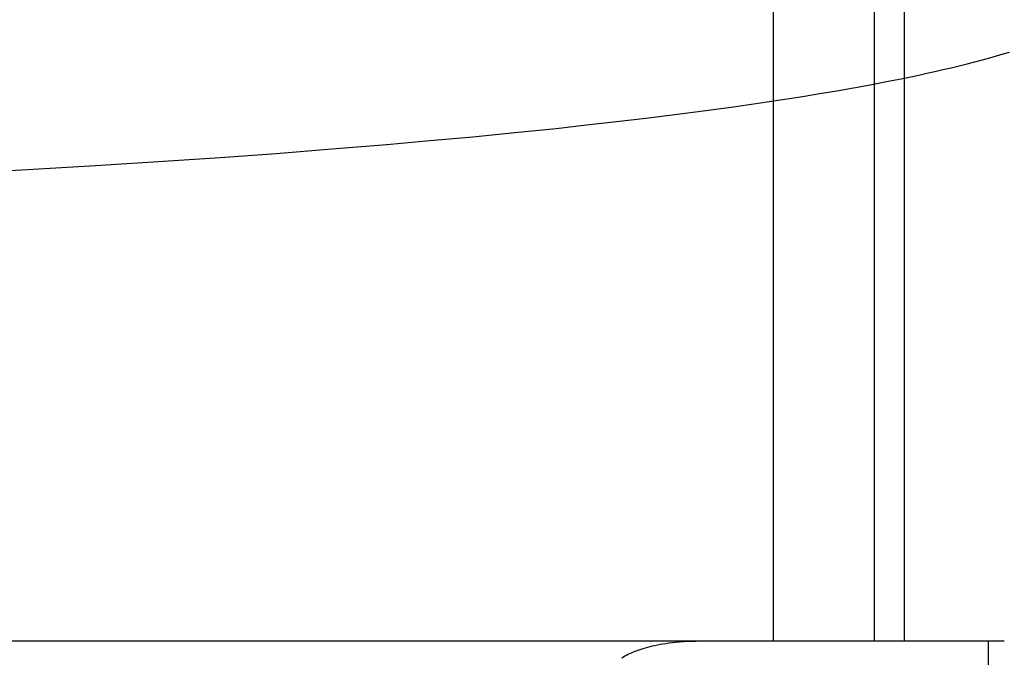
# Model space of a CAD drawing. Header units: inches. Extents: x 0 to 270, y 0 to 175.
# Tile 22 of 95: x 77.5079 to 77.6134, y 85.7262 to 85.7945. Entities that reach past the tile are written whole.
import ezdxf

# ---------------------------------------------------------------- set-up
doc = ezdxf.new("R2010")
doc.units = ezdxf.units.IN
doc.header["$LTSCALE"] = 14.84127
doc.header["$MEASUREMENT"] = 0
doc.linetypes.add('HIDDEN', pattern=[0.2, 0.1, -0.1])
doc.layers.add('DEFAULT_2', color=8, linetype='HIDDEN')

msp = doc.modelspace()

# ---------------------------------------------------------------- linework, layer by layer
at = {"layer": 'DEFAULT_2', "color": 8, "linetype": 'HIDDEN'}
for p, q in [((77.58863, 85.88412), (77.58863, 85.72787)), ((77.59943, 85.88412), (77.59943, 85.72787)), ((77.60264, 85.88412), (77.60264, 85.72787)), ((77.59902, 85.7875), (77.60077, 85.78784)), ((77.60077, 85.78784), (77.6025, 85.78818)), ((77.59361, 85.78655), (77.59544, 85.78686)), ((77.59544, 85.78686), (77.59724, 85.78718)), ((77.59724, 85.78718), (77.59902, 85.7875)), ((77.58605, 85.78539), (77.58798, 85.78567)), ((77.58798, 85.78567), (77.58988, 85.78596)), ((77.58988, 85.78596), (77.59176, 85.78625)), ((77.59176, 85.78625), (77.59361, 85.78655)), ((77.57807, 85.78431), (77.58111, 85.7847)), ((77.58111, 85.7847), (77.5841, 85.78511)), ((77.5841, 85.78511), (77.58605, 85.78539)), ((77.5686, 85.78319), (77.57181, 85.78355)), ((77.57181, 85.78355), (77.57497, 85.78392)), ((77.57497, 85.78392), (77.57807, 85.78431)), ((77.55641, 85.78193), (77.56092, 85.78237)), ((77.56092, 85.78237), (77.56534, 85.78283)), ((77.56534, 85.78283), (77.5686, 85.78319)), ((77.54719, 85.7811), (77.55183, 85.78151)), ((77.55183, 85.78151), (77.55641, 85.78193)), ((77.53535, 85.78015), (77.54131, 85.78062)), ((77.54131, 85.78062), (77.54719, 85.7811)), ((77.51598, 85.77885), (77.52328, 85.77931)), ((77.52328, 85.77931), (77.52933, 85.77972)), ((77.52933, 85.77972), (77.53535, 85.78015)), ((77.50143, 85.77803), (77.50869, 85.77842)), ((77.50869, 85.77842), (77.51598, 85.77885)), ((77.61339, 85.72787), (77.13595, 85.72787)), ((77.61168, 85.35287), (77.61168, 85.72787))]:
    msp.add_line(p, q, dxfattribs=at)
for points in [[(77.6025, 85.78818), (77.60336, 85.78836), (77.60422, 85.78854), (77.60508, 85.78873), (77.60594, 85.78892), (77.60681, 85.78912), (77.60768, 85.78932), (77.60855, 85.78953), (77.60941, 85.78975), (77.61024, 85.78996), (77.61104, 85.79017), (77.61182, 85.79038), (77.61256, 85.79059), (77.61327, 85.7908), (77.61396, 85.791)], [(77.58085, 85.72787), (77.58036, 85.72786), (77.57988, 85.72785), (77.57943, 85.72783), (77.579, 85.72781), (77.57859, 85.72778), (77.57819, 85.72774), (77.57782, 85.7277), (77.57746, 85.72766), (77.57712, 85.72761), (77.5768, 85.72756), (77.57649, 85.72751), (77.5762, 85.72745), (77.57591, 85.72739), (77.57564, 85.72733), (77.57538, 85.72727), (77.57513, 85.7272), (77.57489, 85.72714), (77.57466, 85.72707), (77.57443, 85.727), (77.57421, 85.72693), (77.574, 85.72685), (77.5738, 85.72677), (77.5736, 85.72669), (77.57341, 85.72661), (77.57322, 85.72653), (77.57305, 85.72644), (77.57288, 85.72635), (77.57271, 85.72626), (77.57256, 85.72617), (77.57241, 85.72607)]]:
    msp.add_lwpolyline(points, dxfattribs=at)

doc.saveas('drawing.dxf')
